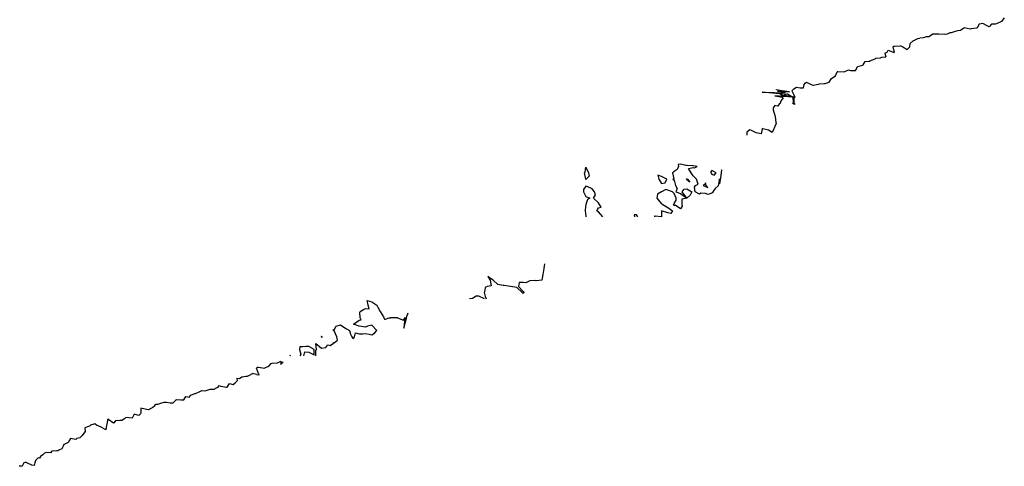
# Model space of a CAD drawing. Header units: inches. Extents: x 158323 to 160611, y 432808 to 437248.
# Tile 112 of 228: x 159524 to 159602, y 436756 to 436792. Entities that reach past the tile are written whole.
import ezdxf

# ---------------------------------------------------------------- set-up
doc = ezdxf.new("R2010")
doc.units = ezdxf.units.IN
doc.header["$MEASUREMENT"] = 0
doc.layers.add('Hoogtelijn-bestaand 6.00 M', color=7, linetype='Continuous', lineweight=15)

msp = doc.modelspace()

# ---------------------------------------------------------------- linework, layer by layer
at = {"layer": 'Hoogtelijn-bestaand 6.00 M', "color": 252, "linetype": 'Continuous', "lineweight": 25}
for p, q in [((159594.49, 436790.01, 6), (159594.75, 436790.238, 6)), ((159594.49, 436790.01, 6), (159594.75, 436790.238, 6)), ((159594.75, 436790.238, 6), (159594.763, 436790.237, 6)), ((159594.75, 436790.238, 6), (159594.763, 436790.237, 6)), ((159594.763, 436790.237, 6), (159594.775, 436790.25, 6)), ((159594.763, 436790.237, 6), (159594.775, 436790.25, 6)), ((159594.775, 436790.25, 6), (159595.094, 436790.406, 6)), ((159594.775, 436790.25, 6), (159595.094, 436790.406, 6)), ((159595.094, 436790.406, 6), (159595.25, 436790.429, 6)), ((159595.094, 436790.406, 6), (159595.25, 436790.429, 6)), ((159592.486, 436789.25, 6), (159592.671, 436789.329, 6)), ((159592.486, 436789.25, 6), (159592.671, 436789.329, 6)), ((159592.486, 436789.25, 6), (159592.543, 436788.957, 6)), ((159592.486, 436789.25, 6), (159592.543, 436788.957, 6)), ((159592.671, 436789.329, 6), (159592.75, 436789.471, 6)), ((159592.671, 436789.329, 6), (159592.75, 436789.471, 6)), ((159592.75, 436789.471, 6), (159593.211, 436789.289, 6)), ((159592.75, 436789.471, 6), (159593.211, 436789.289, 6)), ((159593.114, 436789.75, 6), (159593.195, 436789.805, 6)), ((159593.114, 436789.75, 6), (159593.195, 436789.805, 6)), ((159593.114, 436789.75, 6), (159593.211, 436789.289, 6)), ((159593.114, 436789.75, 6), (159593.211, 436789.289, 6)), ((159593.195, 436789.805, 6), (159593.25, 436789.806, 6)), ((159593.195, 436789.805, 6), (159593.25, 436789.806, 6)), ((159593.25, 436789.806, 6), (159593.683, 436789.817, 6)), ((159593.25, 436789.806, 6), (159593.683, 436789.817, 6)), ((159593.683, 436789.817, 6), (159593.75, 436789.825, 6)), ((159593.683, 436789.817, 6), (159593.75, 436789.825, 6)), ((159593.75, 436789.825, 6), (159593.895, 436789.75, 6)), ((159593.75, 436789.825, 6), (159593.895, 436789.75, 6)), ((159593.895, 436789.75, 6), (159594.25, 436789.539, 6)), ((159593.895, 436789.75, 6), (159594.25, 436789.539, 6)), ((159594.25, 436789.539, 6), (159594.358, 436789.642, 6)), ((159594.25, 436789.539, 6), (159594.358, 436789.642, 6)), ((159594.358, 436789.642, 6), (159594.448, 436789.75, 6)), ((159594.358, 436789.642, 6), (159594.448, 436789.75, 6)), ((159594.448, 436789.75, 6), (159594.49, 436790.01, 6)), ((159594.448, 436789.75, 6), (159594.49, 436790.01, 6)), ((159590.75, 436788.321, 6), (159590.927, 436788.573, 6)), ((159590.75, 436788.321, 6), (159590.927, 436788.573, 6)), ((159590.927, 436788.573, 6), (159591.25, 436788.617, 6)), ((159590.927, 436788.573, 6), (159591.25, 436788.617, 6)), ((159591.25, 436788.617, 6), (159591.347, 436788.653, 6)), ((159591.25, 436788.617, 6), (159591.347, 436788.653, 6)), ((159591.347, 436788.653, 6), (159591.583, 436788.75, 6)), ((159591.347, 436788.653, 6), (159591.583, 436788.75, 6)), ((159591.583, 436788.75, 6), (159591.705, 436788.795, 6)), ((159591.583, 436788.75, 6), (159591.705, 436788.795, 6)), ((159591.705, 436788.795, 6), (159591.75, 436788.836, 6)), ((159591.705, 436788.795, 6), (159591.75, 436788.836, 6)), ((159591.75, 436788.836, 6), (159592.122, 436788.878, 6)), ((159591.75, 436788.836, 6), (159592.122, 436788.878, 6)), ((159592.122, 436788.878, 6), (159592.25, 436788.935, 6)), ((159592.122, 436788.878, 6), (159592.25, 436788.935, 6)), ((159592.25, 436788.935, 6), (159592.543, 436788.957, 6)), ((159592.25, 436788.935, 6), (159592.543, 436788.957, 6)), ((159588.56, 436787.44, 6), (159588.703, 436787.75, 6)), ((159588.703, 436787.75, 6), (159588.719, 436787.781, 6)), ((159588.719, 436787.781, 6), (159588.75, 436787.787, 6)), ((159588.75, 436787.787, 6), (159589.243, 436787.757, 6)), ((159589.243, 436787.757, 6), (159589.25, 436787.772, 6)), ((159589.25, 436787.772, 6), (159589.583, 436787.917, 6)), ((159589.25, 436787.772, 6), (159589.583, 436787.917, 6)), ((159589.583, 436787.917, 6), (159589.75, 436787.86, 6)), ((159589.583, 436787.917, 6), (159589.75, 436787.86, 6)), ((159589.75, 436787.86, 6), (159590.14, 436787.86, 6)), ((159589.75, 436787.86, 6), (159590.14, 436787.86, 6)), ((159590.14, 436787.86, 6), (159590.25, 436788.039, 6)), ((159590.14, 436787.86, 6), (159590.25, 436788.039, 6)), ((159590.25, 436788.039, 6), (159590.317, 436788.183, 6)), ((159590.25, 436788.039, 6), (159590.317, 436788.183, 6)), ((159590.317, 436788.183, 6), (159590.614, 436788.25, 6)), ((159590.317, 436788.183, 6), (159590.614, 436788.25, 6)), ((159590.614, 436788.25, 6), (159590.721, 436788.279, 6)), ((159590.614, 436788.25, 6), (159590.721, 436788.279, 6)), ((159590.721, 436788.279, 6), (159590.75, 436788.321, 6)), ((159590.721, 436788.279, 6), (159590.75, 436788.321, 6)), ((159586.148, 436786.852, 6), (159586.25, 436786.945, 6)), ((159586.25, 436786.945, 6), (159586.631, 436786.75, 6)), ((159587.75, 436786.847, 6), (159588.055, 436786.945, 6)), ((159588.055, 436786.945, 6), (159588.25, 436787.221, 6)), ((159588.25, 436787.221, 6), (159588.262, 436787.238, 6)), ((159588.262, 436787.238, 6), (159588.264, 436787.25, 6)), ((159588.264, 436787.25, 6), (159588.56, 436787.44, 6)), ((159585.095, 436786.25, 6), (159585.175, 436786.325, 6)), ((159585.095, 436786.25, 6), (159585.25, 436785.929, 6)), ((159585.175, 436786.325, 6), (159585.25, 436786.423, 6)), ((159585.25, 436786.423, 6), (159585.457, 436786.543, 6)), ((159585.457, 436786.543, 6), (159585.75, 436786.481, 6)), ((159585.75, 436786.481, 6), (159586.014, 436786.486, 6)), ((159586.014, 436786.486, 6), (159586.068, 436786.75, 6)), ((159586.068, 436786.75, 6), (159586.148, 436786.852, 6)), ((159586.631, 436786.75, 6), (159586.75, 436786.698, 6)), ((159586.75, 436786.698, 6), (159586.808, 436786.692, 6)), ((159586.808, 436786.692, 6), (159587.062, 436786.75, 6)), ((159587.062, 436786.75, 6), (159587.225, 436786.775, 6)), ((159587.225, 436786.775, 6), (159587.25, 436786.802, 6)), ((159587.25, 436786.802, 6), (159587.656, 436786.844, 6)), ((159587.656, 436786.844, 6), (159587.75, 436786.847, 6)), ((159584.188, 436785.312, 6), (159584.25, 436785.45, 6)), ((159584.188, 436785.312, 6), (159584.25, 436785.45, 6)), ((159584.25, 436785.45, 6), (159584.38, 436785.62, 6)), ((159584.25, 436785.45, 6), (159584.38, 436785.62, 6)), ((159584.354, 436785.75, 6), (159584.533, 436785.967, 6)), ((159584.354, 436785.75, 6), (159584.38, 436785.62, 6)), ((159584.354, 436785.75, 6), (159584.38, 436785.62, 6)), ((159584.533, 436785.967, 6), (159584.75, 436786.018, 6)), ((159584.75, 436786.018, 6), (159585.161, 436785.75, 6)), ((159585.161, 436785.75, 6), (159585.192, 436785.308, 6)), ((159585.161, 436785.75, 6), (159585.192, 436785.308, 6)), ((159585.25, 436785.929, 6), (159585.336, 436785.75, 6)), ((159585.274, 436785.25, 6), (159585.289, 436785.711, 6)), ((159585.274, 436785.25, 6), (159585.289, 436785.711, 6)), ((159585.289, 436785.711, 6), (159585.336, 436785.75, 6)), ((159585.289, 436785.711, 6), (159585.336, 436785.75, 6)), ((159584.117, 436785.25, 6), (159584.188, 436785.312, 6)), ((159584.117, 436785.25, 6), (159584.188, 436785.312, 6)), ((159585.175, 436785.25, 6), (159585.192, 436785.308, 6)), ((159585.175, 436785.25, 6), (159585.192, 436785.308, 6)), ((159541.042, 436763.458, 6), (159541.067, 436763.25, 6)), ((159541.042, 436763.458, 6), (159541.25, 436763.442, 6)), ((159541.25, 436763.442, 6), (159541.422, 436763.579, 6)), ((159541.422, 436763.579, 6), (159541.75, 436763.627, 6)), ((159541.75, 436763.627, 6), (159541.877, 436763.623, 6)), ((159541.877, 436763.623, 6), (159542.145, 436763.75, 6)), ((159542.583, 436763.75, 6), (159542.75, 436763.723, 6)), ((159542.75, 436763.723, 6), (159542.781, 436763.719, 6)), ((159542.781, 436763.719, 6), (159542.798, 436763.75, 6)), ((159539.25, 436762.604, 6), (159539.329, 436762.671, 6)), ((159539.329, 436762.671, 6), (159539.554, 436762.75, 6)), ((159539.554, 436762.75, 6), (159539.625, 436762.875, 6)), ((159539.625, 436762.875, 6), (159539.75, 436762.836, 6)), ((159539.75, 436762.836, 6), (159540.2, 436762.75, 6)), ((159540.2, 436762.75, 6), (159540.25, 436762.743, 6)), ((159540.25, 436762.743, 6), (159540.255, 436762.745, 6)), ((159540.255, 436762.745, 6), (159540.274, 436762.75, 6)), ((159540.274, 436762.75, 6), (159540.447, 436763.053, 6)), ((159540.447, 436763.053, 6), (159540.75, 436762.968, 6)), ((159540.75, 436762.968, 6), (159540.903, 436763.097, 6)), ((159540.903, 436763.097, 6), (159541.067, 436763.25, 6)), ((159536.821, 436761.75, 6), (159536.977, 436762.023, 6)), ((159536.977, 436762.023, 6), (159537.25, 436761.964, 6)), ((159537.25, 436761.964, 6), (159537.375, 436762.125, 6)), ((159537.375, 436762.125, 6), (159537.695, 436762.25, 6)), ((159537.695, 436762.25, 6), (159537.741, 436762.259, 6)), ((159537.741, 436762.259, 6), (159537.75, 436762.26, 6)), ((159537.75, 436762.26, 6), (159538.086, 436762.414, 6)), ((159538.086, 436762.414, 6), (159538.25, 436762.485, 6)), ((159538.25, 436762.485, 6), (159538.526, 436762.474, 6)), ((159538.526, 436762.474, 6), (159538.75, 436762.539, 6)), ((159538.75, 436762.539, 6), (159538.91, 436762.59, 6)), ((159538.91, 436762.59, 6), (159539.25, 436762.604, 6)), ((159534.5, 436761.25, 6), (159534.606, 436761.394, 6)), ((159534.606, 436761.394, 6), (159534.75, 436761.394, 6)), ((159534.75, 436761.394, 6), (159535.008, 436761.492, 6)), ((159535.008, 436761.492, 6), (159535.25, 436761.576, 6)), ((159535.25, 436761.576, 6), (159535.44, 436761.56, 6)), ((159535.44, 436761.56, 6), (159535.75, 436761.521, 6)), ((159535.75, 436761.521, 6), (159535.984, 436761.516, 6)), ((159535.984, 436761.516, 6), (159536.208, 436761.75, 6)), ((159536.208, 436761.75, 6), (159536.224, 436761.776, 6)), ((159536.224, 436761.776, 6), (159536.25, 436761.774, 6)), ((159536.25, 436761.774, 6), (159536.583, 436761.75, 6)), ((159536.583, 436761.75, 6), (159536.75, 436761.739, 6)), ((159536.75, 436761.739, 6), (159536.761, 436761.739, 6)), ((159536.761, 436761.739, 6), (159536.821, 436761.75, 6))]:
    msp.add_line(p, q, dxfattribs=at)
for points in [[(159601.961, 436792.039, 6), (159601.75, 436791.75, 6), (159601.406, 436791.594, 6), (159601.25, 436791.537, 6), (159600.95, 436791.55, 6), (159600.75, 436791.321, 6), (159600.6, 436791.4, 6), (159600.25, 436791.583, 6), (159599.958, 436791.542, 6), (159599.812, 436791.25, 6), (159599.766, 436791.234, 6), (159599.75, 436791.228, 6), (159599.335, 436791.165, 6), (159599.25, 436791.148, 6), (159598.764, 436791.236, 6), (159598.75, 436791.227, 6), (159598.474, 436791.026, 6), (159598.25, 436791, 6), (159598.052, 436790.948, 6), (159597.75, 436790.844, 6), (159597.646, 436790.854, 6), (159597.417, 436790.75, 6), (159597.276, 436790.724, 6), (159597.25, 436790.716, 6), (159596.762, 436790.738, 6), (159596.75, 436790.74, 6), (159596.26, 436790.74, 6), (159596.25, 436790.729, 6), (159595.969, 436790.531, 6), (159595.75, 436790.536, 6), (159595.543, 436790.457, 6), (159595.25, 436790.429, 6)], [(159585.336, 436785.75, 6), (159584.643, 436785.849, 6), (159584.258, 436785.923, 6), (159584.219, 436785.966, 6), (159584.341, 436785.992, 6), (159582.749, 436786.158, 6), (159583.709, 436786.113, 6), (159584.192, 436786.107, 6), (159584.602, 436786.107, 6), (159584.341, 436786.158, 6), (159583.958, 436786.216, 6), (159584.914, 436786.174, 6), (159584.307, 436786.246, 6), (159584.141, 436786.284, 6), (159583.888, 436786.327, 6), (159583.865, 436786.352, 6)], [(159585.161, 436785.75, 6), (159583.735, 436785.844, 6), (159584.354, 436785.75, 6)], [(159584.117, 436785.25, 6), (159583.97, 436785.03, 6), (159583.75, 436785.093, 6), (159583.606, 436784.895, 6), (159583.598, 436784.75, 6), (159583.75, 436784.289, 6), (159583.798, 436784.25, 6), (159583.782, 436784.218, 6), (159583.811, 436783.75, 6), (159583.845, 436783.655, 6), (159583.75, 436783.417, 6), (159583.698, 436783.303, 6), (159583.673, 436783.25, 6), (159583.539, 436782.961, 6), (159583.25, 436783.146, 6), (159582.792, 436783.25, 6), (159582.75, 436783.261, 6), (159582.736, 436783.264, 6), (159582.726, 436783.25, 6), (159582.65, 436782.85, 6), (159582.25, 436782.917, 6), (159581.893, 436783.107, 6), (159581.75, 436783.159, 6), (159581.525, 436782.975, 6), (159581.513, 436782.75, 6)], [(159585.274, 436785.25, 6), (159585.318, 436785.182, 6), (159585.25, 436785.205, 6), (159585.175, 436785.25, 6)], [(159579.534, 436779.945, 6), (159579.52, 436779.986, 6), (159579.457, 436779.529, 6), (159579.363, 436778.882, 6), (159579.363, 436779.269, 6), (159579.25, 436778.711, 6), (159578.995, 436778.505, 6), (159578.821, 436778.25, 6), (159578.821, 436778.179, 6), (159578.75, 436778.132, 6), (159578.455, 436778.045, 6), (159578.25, 436778.1, 6), (159577.861, 436778.139, 6), (159577.75, 436778.05, 6), (159577.417, 436778.25, 6), (159577.375, 436778.625, 6), (159577.45, 436778.75, 6), (159577.65, 436778.85, 6), (159577.511, 436779.25, 6), (159577.25, 436779.523, 6), (159577.111, 436779.75, 6), (159576.893, 436780.107, 6), (159577.25, 436780.167, 6), (159577.361, 436780.139, 6), (159577.583, 436780.25, 6), (159577.25, 436780.298, 6), (159577.205, 436780.295, 6), (159576.75, 436780.333, 6), (159576.673, 436780.327, 6), (159576.25, 436780.445, 6), (159576.075, 436780.425, 6), (159576.083, 436780.25, 6), (159575.976, 436780.024, 6), (159575.75, 436779.861, 6), (159575.685, 436779.816, 6), (159575.629, 436779.75, 6), (159575.731, 436779.269, 6), (159575.65, 436779.25, 6), (159575.75, 436779.167, 6), (159575.864, 436778.75, 6), (159576, 436778.5, 6), (159575.893, 436778.25, 6), (159576.25, 436778.103, 6), (159576.75, 436777.75, 6), (159576.347, 436777.653, 6), (159576.353, 436777.25, 6), (159576.398, 436777.102, 6), (159576.25, 436776.908, 6), (159575.821, 436777.179, 6), (159575.75, 436777.125, 6), (159575.7, 436777.25, 6), (159575.725, 436777.275, 6), (159575.75, 436777.321, 6), (159575.908, 436777.592, 6), (159575.917, 436777.75, 6), (159575.75, 436778.125, 6), (159575.607, 436778.25, 6), (159575.25, 436778.375, 6), (159575.083, 436778.417, 6), (159574.75, 436778.25, 6), (159574.438, 436778.062, 6), (159574.371, 436777.75, 6), (159574.75, 436777.287, 6), (159574.841, 436777.25, 6), (159575.25, 436777, 6), (159575.625, 436776.75, 6), (159575.487, 436776.513, 6), (159575.25, 436776.57, 6), (159574.75, 436776.75, 6), (159574.75, 436776.25, 6), (159574.25, 436776.318, 6), (159574.188, 436776.312, 6), (159574.192, 436776.25, 6)], [(159570.091, 436776.25, 6), (159569.75, 436776.665, 6), (159569.616, 436776.75, 6), (159569.663, 436776.837, 6), (159569.75, 436776.977, 6), (159569.959, 436777.041, 6), (159569.834, 436777.25, 6), (159569.75, 436777.379, 6), (159569.356, 436777.75, 6), (159569.505, 436777.995, 6), (159569.42, 436778.25, 6), (159569.25, 436778.483, 6), (159568.841, 436778.659, 6), (159568.75, 436778.682, 6), (159568.563, 436778.437, 6), (159568.558, 436778.25, 6), (159568.75, 436777.866, 6), (159569.061, 436777.75, 6), (159568.872, 436777.628, 6), (159568.75, 436777.25, 6), (159568.697, 436776.804, 6), (159568.674, 436776.75, 6), (159568.75, 436776.312, 6), (159568.758, 436776.25, 6)], [(159572.854, 436776.25, 6), (159572.75, 436776.422, 6), (159572.578, 436776.422, 6), (159572.589, 436776.25, 6)], [(159565.465, 436772.54, 6), (159565.41, 436772.174, 6), (159565.336, 436771.697, 6), (159565.25, 436771.232, 6), (159564.802, 436771.198, 6), (159564.75, 436771.211, 6), (159564.301, 436771.199, 6), (159564.25, 436771.167, 6), (159563.964, 436771.036, 6), (159563.75, 436771.062, 6), (159563.453, 436771.048, 6), (159563.382, 436770.75, 6), (159563.75, 436770.347, 6), (159563.827, 436770.25, 6), (159563.783, 436770.217, 6), (159563.75, 436770.195, 6), (159563.677, 436770.25, 6), (159563.25, 436770.648, 6), (159562.75, 436770.75, 6), (159562.25, 436770.805, 6), (159562.179, 436770.821, 6), (159561.75, 436770.884, 6), (159561.393, 436771.25, 6), (159561.25, 436771.331, 6), (159560.964, 436771.536, 6), (159561.153, 436771.25, 6), (159561.213, 436770.787, 6), (159560.917, 436770.75, 6), (159560.805, 436770.695, 6), (159560.75, 436770.639, 6), (159560.683, 436770.317, 6), (159560.667, 436770.25, 6), (159560.75, 436769.932, 6), (159560.815, 436769.75, 6)], [(159560.691, 436769.75, 6), (159560.25, 436769.981, 6), (159560.019, 436769.981, 6), (159559.75, 436769.789, 6), (159559.714, 436769.786, 6), (159559.5, 436769.75, 6)], [(159547.31, 436765.25, 6), (159547.31, 436765.69, 6), (159547.357, 436765.75, 6), (159547.292, 436766.208, 6), (159547.75, 436765.856, 6), (159548.092, 436765.908, 6), (159548.25, 436766.102, 6), (159548.44, 436766.06, 6), (159548.695, 436766.25, 6), (159548.705, 436766.295, 6), (159548.75, 436766.272, 6), (159549.018, 436766.482, 6), (159548.979, 436766.75, 6), (159548.75, 436767.228, 6), (159548.735, 436767.25, 6), (159548.679, 436767.321, 6), (159548.75, 436767.295, 6), (159548.911, 436767.589, 6), (159549.25, 436767.688, 6), (159549.375, 436767.625, 6), (159549.75, 436767.391, 6), (159549.964, 436767.25, 6), (159550.05, 436766.95, 6), (159550.159, 436766.75, 6), (159550.25, 436766.62, 6), (159550.323, 436766.677, 6), (159550.37, 436766.75, 6), (159550.443, 436767.057, 6), (159550.75, 436766.971, 6), (159551.029, 436766.971, 6), (159551.25, 436767.007, 6), (159551.55, 436766.95, 6), (159551.75, 436766.893, 6), (159551.956, 436767.044, 6), (159552.156, 436767.25, 6), (159551.75, 436767.667, 6), (159551.417, 436767.583, 6), (159551.25, 436767.523, 6), (159550.94, 436767.56, 6), (159550.75, 436767.593, 6), (159550.292, 436767.75, 6), (159550.554, 436767.946, 6), (159550.75, 436768.073, 6), (159550.893, 436768.107, 6), (159550.815, 436768.25, 6), (159550.795, 436768.705, 6), (159550.811, 436768.75, 6), (159551.093, 436768.908, 6), (159551.25, 436769, 6), (159551.524, 436768.977, 6), (159551.449, 436769.25, 6), (159551.377, 436769.623, 6), (159551.75, 436769.525, 6), (159552.143, 436769.25, 6), (159552.25, 436769.036, 6), (159552.417, 436768.75, 6), (159552.671, 436768.329, 6), (159552.709, 436768.25, 6), (159552.75, 436768.143, 6), (159552.844, 436768.156, 6), (159553.125, 436768.25, 6), (159553.235, 436768.265, 6), (159553.25, 436768.27, 6), (159553.73, 436768.27, 6), (159553.75, 436768.292, 6), (159553.789, 436768.25, 6), (159554.25, 436768.073, 6), (159554.381, 436768.274, 6), (159554.287, 436767.437, 6), (159554.496, 436768.226, 6), (159554.565, 436768.458, 6), (159554.592, 436768.485, 6), (159554.627, 436768.643, 6)], [(159546.343, 436765.25, 6), (159546.436, 436765.564, 6), (159546.75, 436765.525, 6), (159547.179, 436765.321, 6), (159547.179, 436765.75, 6), (159546.75, 436765.981, 6), (159546.513, 436765.987, 6), (159546.25, 436765.947, 6), (159546.04, 436765.96, 6), (159546.018, 436765.75, 6), (159546.125, 436765.375, 6), (159546.042, 436765.25, 6)], [(159545.312, 436765.25, 6), (159545.25, 436765.272, 6), (159545.232, 436765.268, 6), (159545.23, 436765.25, 6)], [(159542.798, 436763.75, 6), (159542.75, 436763.841, 6), (159542.6, 436764.25, 6), (159542.664, 436764.336, 6), (159542.75, 436764.34, 6), (159543.227, 436764.273, 6), (159543.25, 436764.275, 6), (159543.583, 436764.417, 6), (159543.75, 436764.63, 6), (159543.833, 436764.667, 6), (159544.25, 436764.691, 6), (159544.528, 436764.805, 6), (159544.515, 436764.544, 6), (159544.607, 436764.679, 6), (159544.643, 436764.714, 6), (159544.655, 436764.679, 6), (159544.67, 436764.69, 6), (159544.69, 436764.765, 6)], [(159542.583, 436763.75, 6), (159542.25, 436763.83, 6), (159542.217, 436763.783, 6), (159542.145, 436763.75, 6)], [(159534.5, 436761.25, 6), (159534.364, 436761.136, 6), (159534.25, 436761.095, 6), (159534.03, 436760.97, 6), (159533.75, 436761.003, 6), (159533.411, 436761.089, 6), (159533.422, 436760.75, 6), (159533.37, 436760.63, 6), (159533.25, 436760.5, 6), (159532.893, 436760.607, 6), (159532.75, 436760.35, 6), (159532.714, 436760.286, 6), (159532.25, 436760.344, 6), (159532.179, 436760.321, 6), (159532.125, 436760.25, 6), (159531.888, 436760.112, 6), (159531.75, 436760.112, 6), (159531.404, 436760.096, 6), (159531.25, 436759.911, 6), (159530.795, 436760.205, 6), (159530.75, 436760.125, 6), (159530.708, 436759.792, 6), (159530.682, 436759.75, 6), (159530.63, 436759.37, 6), (159530.25, 436759.583, 6), (159529.898, 436759.75, 6), (159529.75, 436759.852, 6), (159529.667, 436759.833, 6), (159529.417, 436759.75, 6), (159529.345, 436759.655, 6), (159529.25, 436759.645, 6), (159528.961, 436759.539, 6), (159529, 436759.25, 6), (159528.894, 436759.106, 6), (159528.75, 436758.909, 6), (159528.662, 436758.838, 6), (159528.566, 436758.75, 6), (159528.326, 436758.674, 6), (159528.25, 436758.617, 6), (159527.827, 436758.673, 6), (159527.75, 436758.55, 6), (159527.628, 436758.372, 6), (159527.429, 436758.25, 6), (159527.302, 436758.198, 6), (159527.25, 436758.083, 6), (159527.134, 436757.866, 6), (159526.893, 436757.75, 6), (159526.807, 436757.693, 6), (159526.75, 436757.709, 6), (159526.333, 436757.667, 6), (159526.25, 436757.545, 6), (159525.925, 436757.575, 6), (159525.75, 436757.517, 6), (159525.621, 436757.379, 6), (159525.442, 436757.25, 6), (159525.369, 436757.131, 6), (159525.25, 436757.157, 6), (159525.05, 436756.95, 6), (159524.982, 436756.75, 6), (159524.952, 436756.548, 6), (159524.75, 436756.564, 6), (159524.354, 436756.75, 6), (159524.25, 436756.802, 6), (159524.214, 436756.786, 6), (159524.119, 436756.75, 6), (159524, 436756.5, 6), (159523.75, 436756.481, 6)]]:
    msp.add_polyline3d(points, dxfattribs=at)
for points in [[(159568.636, 436779.75, 6), (159568.688, 436779.812, 6), (159568.75, 436780.195, 6), (159568.943, 436779.75, 6), (159569.011, 436779.489, 6), (159568.772, 436779.25, 6), (159568.758, 436779.242, 6), (159568.75, 436779.211, 6), (159568.747, 436779.25, 6), (159568.744, 436779.256, 6)], [(159578.659, 436779.75, 6), (159578.75, 436779.639, 6), (159578.932, 436779.568, 6), (159579.083, 436779.75, 6), (159578.75, 436779.932, 6), (159578.659, 436779.841, 6)], [(159574.447, 436779.553, 6), (159574.533, 436779.25, 6), (159574.75, 436778.917, 6), (159575.036, 436778.964, 6), (159575.167, 436779.25, 6), (159574.75, 436779.45, 6)], [(159576.722, 436779.278, 6), (159576.75, 436779.286, 6), (159576.821, 436779.25, 6), (159577, 436779, 6), (159576.75, 436779.191, 6), (159576.732, 436779.25, 6)], [(159576.389, 436778.25, 6), (159576.533, 436778.467, 6), (159576.75, 436778.482, 6), (159577.156, 436778.25, 6), (159577.033, 436777.968, 6), (159576.75, 436777.75, 6)], [(159578.05, 436778.75, 6), (159578.25, 436778.659, 6), (159578.417, 436778.583, 6), (159578.29, 436778.75, 6), (159578.25, 436778.95, 6), (159578.173, 436778.827, 6)], [(159547.736, 436766.75, 6), (159547.75, 436766.738, 6), (159547.805, 436766.695, 6), (159547.795, 436766.75, 6), (159547.75, 436766.764, 6), (159547.737, 436766.763, 6)]]:
    msp.add_polyline3d(points, close=True, dxfattribs=at)

doc.saveas('drawing.dxf')
